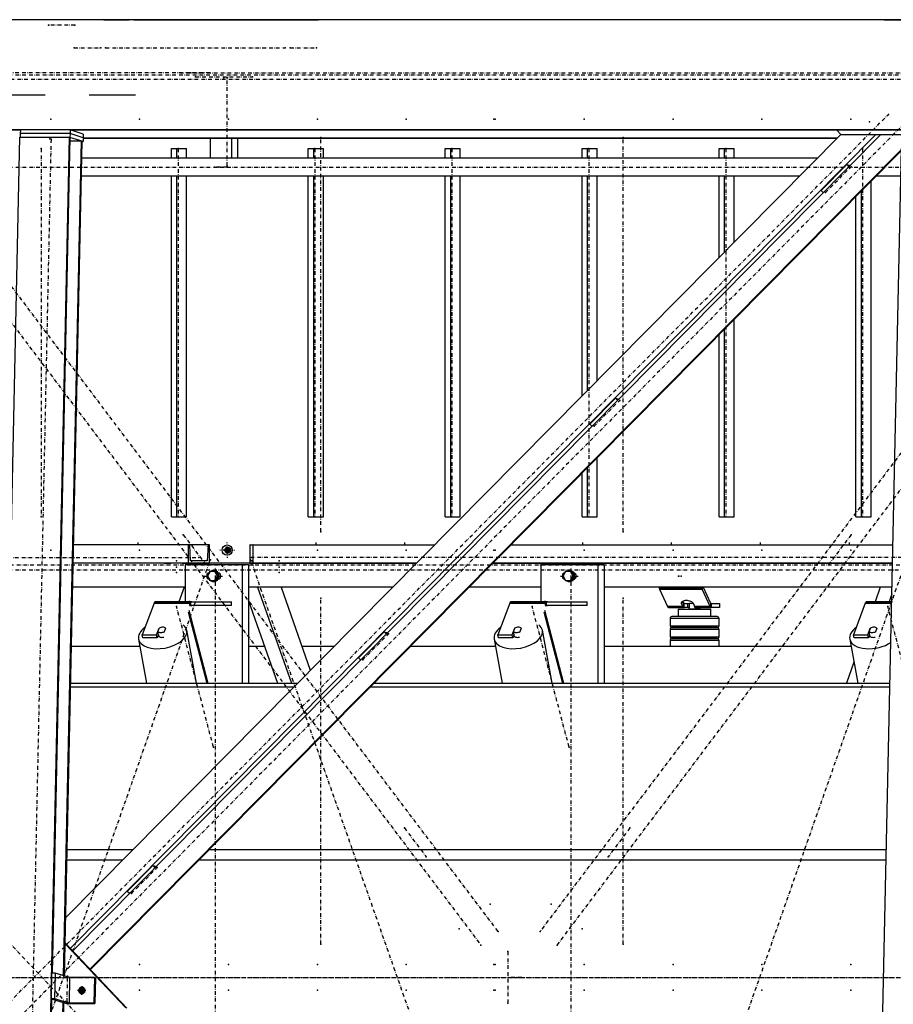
# Model space of a CAD drawing. Header units: millimetres. Extents: x 5305 to 84145, y 9066 to 76599.
# Tile 9 of 158: x 12489 to 14860, y 15630 to 18303. Entities that reach past the tile are written whole.
import ezdxf

# ---------------------------------------------------------------- set-up
doc = ezdxf.new("R2010")
doc.units = ezdxf.units.MM
doc.linetypes.add('DASHDOT', pattern=[8.5, 4, -2, 0.5, -2])
doc.linetypes.add('STRICHPUNKT2', pattern=[18.5, 10, -4, 0.5, -4])
for name, color, linetype in [('01', 1, 'Continuous'), ('Kante-Höft', 7, 'Continuous'), ('Mitte-Höft', 1, 'Continuous')]:
    doc.layers.add(name, color=color, linetype=linetype)

# ---------------------------------------------------------------- blocks, each defined once
blk = doc.blocks.new('Stahlbau DS')
at = {"layer": 'Kante-Höft'}
for p, q in [((12025.6, 2600.3), (1125.7, 2600.3)), ((3016.2, 2600.3), (2377.6, 2600.3)), ((3016.2, 2600.3), (2445.7, 2600.3)), ((3170.6, 2600.3), (3016.2, 2600.3)), ((3170.6, 2600.3), (3098.4, 2600.3)), ((3098.4, 2600.3), (3098.4, 2600.3)), ((3170.6, 2600.3), (3239.7, 2600.3)), ((3252.8, 2600.3), (3239.7, 2600.3)), ((3252.8, 2600.3), (3252.8, 2600.3)), ((3252.8, 2600.3), (3740.5, 2600.3)), ((3599.2, 2600.3), (3599.2, 2600.3)), ((3599.2, 2600.3), (3753.6, 2600.3)), ((3740.5, 2600.3), (3740.5, 2600.3)), ((5288.6, 2600.3), (3753.6, 2600.3)), ((3825.7, 2600.3), (3753.6, 2600.3)), ((3753.6, 2600.3), (3753.6, 2600.3)), ((5288.6, 2600.3), (3825.7, 2600.3)), ((3825.7, 2600.3), (3825.7, 2600.3)), ((5288.6, 2600.3), (5288.6, 2600.3)), ((5288.6, 2600.3), (5578.1, 2600.3)), ((3011.9, 2395.8), (2286.6, 2395.8)), ((3257, 2395.8), (3130.8, 2395.8)), ((12019.2, 2301.3), (1119.3, 2301.3)), ((2944.5, 2300.1), (1653.7, 2300.1)), ((2944.5, 2300.9), (2944.3, 2290.9)), ((3079.6, 2300.9), (2944.5, 2300.9)), ((3079.6, 2300.9), (3079.4, 2290.9)), ((3114.9, 2289.9), (3079.6, 2300.9)), ((5337.7, 2300.1), (3082, 2300.1)), ((3087.9, 2298.3), (3087.9, 2300.1)), ((5159.7, 2300.1), (5171, 2288.2)), ((2845.8, -2257.2), (2942.8, 2281.3)), ((2942.8, 2281.3), (3077.9, 2281.3)), ((2944.3, 2290.9), (2944.1, 2281.3)), ((3079.4, 2290.9), (2944.3, 2290.9)), ((3079.4, 2290.9), (2944.3, 2290.9)), ((2980.9, -2257.2), (3077.9, 2281.3)), ((3031.6, 12.1), (3080.1, 2280.6)), ((5170.7, 2288.5), (3067.6, 163.3)), ((3077.9, 2281.3), (3080.1, 2280.6)), ((3079.4, 2290.9), (3079.2, 2280.9)), ((3114.5, 2269.9), (3079.2, 2280.9)), ((3114.7, 2279.9), (3079.4, 2290.9)), ((3114.7, 2279.9), (3079.4, 2290.9)), ((5265.1, 2287.4), (3079.9, 79.2)), ((5278.7, 2287.4), (3086.6, 72.2)), ((3114.7, 2279.9), (3114.5, 2269.9)), ((5160, 2277.7), (3114.6, 2277.7)), ((3114.9, 2289.9), (3114.7, 2279.9)), ((5161.1, 2278.8), (3114.7, 2278.8)), ((3460, 2277.7), (3460, 2224.4)), ((3517.9, 2277.7), (3517.9, 2224.4)), ((3533.6, 2277.7), (3533.6, 2224.4)), ((5173.7, 2287.4), (5171, 2288.2)), ((5171, 2288.2), (5337.5, 2288.2)), ((5337.5, 2287.4), (5173.7, 2287.4)), ((3062, 4.9), (3110.4, 2271.2)), ((3064.2, 4.2), (3112.6, 2270.5)), ((3079.9, 2271.2), (3110.4, 2271.2)), ((3110.4, 2271.2), (3112.6, 2270.5)), ((3112.6, 2269.9), (3114.5, 2269.9)), ((5335.3, 2248), (3133.3, 22.8)), ((5335.3, 2245.5), (3134.4, 21.6)), ((3354.4, 2224.4), (3354.4, 2250.3)), ((3354.4, 2250.3), (3369.3, 2250.3)), ((3369.3, 2224.4), (3369.3, 2250.3)), ((3369.3, 2250.3), (3395.3, 2250.3)), ((3395.3, 2224.4), (3395.3, 2250.3)), ((3725.9, 2224.4), (3725.9, 2250.3)), ((3725.9, 2250.3), (3740.8, 2250.3)), ((3740.8, 2224.4), (3740.8, 2250.3)), ((3740.8, 2250.3), (3766.8, 2250.3)), ((3766.8, 2224.4), (3766.8, 2250.3)), ((4097.4, 2224.4), (4097.4, 2250.3)), ((4097.4, 2250.3), (4112.3, 2250.3)), ((4112.3, 2224.4), (4112.3, 2250.3)), ((4112.3, 2250.3), (4138.4, 2250.3)), ((4138.4, 2224.4), (4138.4, 2250.3)), ((4469, 2224.4), (4469, 2250.3)), ((4469, 2250.3), (4483.9, 2250.3)), ((4483.9, 2224.4), (4483.9, 2250.3)), ((4483.9, 2250.3), (4509.9, 2250.3)), ((4509.9, 2224.4), (4509.9, 2250.3)), ((4840.5, 2224.4), (4840.5, 2250.3)), ((4840.5, 2250.3), (4855.4, 2250.3)), ((4855.4, 2224.4), (4855.4, 2250.3)), ((4855.4, 2250.3), (4881.4, 2250.3)), ((4881.4, 2224.4), (4881.4, 2250.3)), ((5239.6, -2227.3), (5335.4, 2251.4)), ((5107.3, 2224.4), (3111.7, 2224.4)), ((5187.4, 2207.2), (5117.7, 2136.7)), ((5187.4, 2207.2), (5196.6, 2204.4)), ((5193.3, 2201), (5187.4, 2207.2)), ((3110.6, 2176.1), (5059.5, 2176.1)), ((3354.4, 1250.3), (3354.4, 2176.1)), ((3369.3, 1250.3), (3369.3, 2176.1)), ((3395.3, 1250.3), (3395.3, 2176.1)), ((3725.9, 1250.3), (3725.9, 2176.1)), ((3740.8, 1250.3), (3740.8, 2176.1)), ((3766.8, 1250.3), (3766.8, 2176.1)), ((4097.4, 1250.3), (4097.4, 2176.1)), ((4112.3, 1250.3), (4112.3, 2176.1)), ((4138.4, 1250.3), (4138.4, 2176.1)), ((4469, 1579.4), (4469, 2176.1)), ((4483.9, 1594.5), (4483.9, 2176.1)), ((4509.9, 1620.8), (4509.9, 2176.1)), ((4840.5, 1954.9), (4840.5, 2176.1)), ((4855.4, 1969.9), (4855.4, 2176.1)), ((4881.4, 1996.2), (4881.4, 2176.1)), ((5266.6, 2176.1), (5333.8, 2176.1)), ((5253, 1250.3), (5253, 2162.4)), ((5123.5, 2130.6), (5117.7, 2136.7)), ((5212, 1250.3), (5212, 2121)), ((5226.9, 1250.3), (5226.9, 2136.1)), ((4881.4, 1250.3), (4881.4, 1786.9)), ((4840.5, 1250.3), (4840.5, 1745.6)), ((4855.4, 1250.3), (4855.4, 1760.6)), ((4559.8, 1572.9), (4490, 1502.4)), ((4559.8, 1572.9), (4568.9, 1570.1)), ((4565.6, 1566.7), (4559.8, 1572.9)), ((4495.9, 1496.3), (4490, 1502.4)), ((4509.9, 1250.3), (4509.9, 1411.5)), ((4469, 1250.3), (4469, 1370.1)), ((4483.9, 1250.3), (4483.9, 1385.2)), ((3354.4, 1250.3), (3369.3, 1250.3)), ((3369.3, 1250.3), (3395.3, 1250.3)), ((3725.9, 1250.3), (3740.8, 1250.3)), ((3740.8, 1250.3), (3766.8, 1250.3)), ((4097.4, 1250.3), (4112.3, 1250.3)), ((4112.3, 1250.3), (4138.4, 1250.3)), ((4469, 1250.3), (4483.9, 1250.3)), ((4483.9, 1250.3), (4509.9, 1250.3)), ((4840.5, 1250.3), (4855.4, 1250.3)), ((4855.4, 1250.3), (4881.4, 1250.3)), ((5212, 1250.3), (5226.9, 1250.3)), ((5226.9, 1250.3), (5253, 1250.3)), ((3399.8, 1175), (3089.2, 1175)), ((3399.8, 1175), (3089.2, 1175)), ((3399.8, 1175), (3399.8, 1125)), ((3404.2, 1175), (3399.8, 1175)), ((3453.8, 1175), (3404.2, 1175)), ((3406.3, 1131), (3404.2, 1175)), ((3453.8, 1175), (3451.8, 1131)), ((3458.2, 1175), (3453.8, 1175)), ((3458.2, 1125), (3458.2, 1175)), ((3505.4, 1160.3), (3494.4, 1160.3)), ((3496.7, 1160.3), (3514.1, 1160.3)), ((3505.4, 1160.3), (3503, 1169.3)), ((3505.4, 1160.3), (3503, 1151.3)), ((3503.2, 1160.3), (3513.5, 1160.3)), ((3503.2, 1160.3), (3513.5, 1160.3)), ((3505.1, 1160.3), (3513.5, 1160.3)), ((3505.4, 1151.3), (3505.4, 1169.3)), ((3505.4, 1160.3), (3511.7, 1160.3)), ((3510.4, 1154.6), (3510.4, 1165.9)), ((3510.6, 1154.8), (3510.6, 1165.7)), ((3567.2, 1175), (3567.2, 1125)), ((3567.8, 1175), (3567.2, 1175)), ((3568.2, 1131), (3567.8, 1175)), ((3567.8, 1175), (3575.7, 1175)), ((3575.7, 1175), (3575.4, 1131)), ((3576.4, 1175), (3575.7, 1175)), ((3576.4, 1175), (4068.8, 1175)), ((3576.4, 1125), (3576.4, 1175)), ((3576.4, 1175), (4068.8, 1175)), ((4275.9, 1175), (5312.4, 1175)), ((4275.9, 1175), (5312.4, 1175)), ((4019.3, 1125), (3088.1, 1125)), ((3399.8, 1125), (3088.1, 1125)), ((3352.7, 1125), (3334.7, 1125)), ((3334.7, 1125), (3352.7, 1125)), ((3335.7, 1125), (3351.7, 1125)), ((3337, 1125), (3337, 1125)), ((3337, 1125), (3350.5, 1125)), ((3350.5, 1125), (3350.5, 1125)), ((3401.5, 1125), (3383.5, 1125)), ((3383.5, 1125), (3401.5, 1125)), ((3384.5, 1125), (3400.5, 1125)), ((3385.7, 1125), (3385.7, 1125)), ((3385.7, 1125), (3399.2, 1125)), ((3399.2, 1125), (3399.2, 1125)), ((3399.8, 1125), (3458.2, 1125)), ((3451.8, 1131), (3406.3, 1131)), ((3451.8, 1131), (3406.3, 1131)), ((3567.2, 1125), (3576.4, 1125)), ((3575.4, 1131), (3568.2, 1131)), ((3568.2, 1131), (3575.4, 1131)), ((3576.4, 1125), (4019.3, 1125)), ((3625.6, 1125), (3607.6, 1125)), ((3607.6, 1125), (3625.6, 1125)), ((3607.6, 1125), (3607.6, 1125)), ((3608.6, 1125), (3608.6, 1125)), ((3608.6, 1125), (3624.6, 1125)), ((3609.8, 1125), (3609.8, 1125)), ((3609.8, 1125), (3623.4, 1125)), ((3623.4, 1125), (3623.4, 1125)), ((3624.6, 1125), (3624.6, 1125)), ((3625.6, 1125), (3625.6, 1125)), ((3685.3, 1125), (3667.3, 1125)), ((3667.3, 1125), (3685.3, 1125)), ((3667.3, 1125), (3667.3, 1125)), ((3668.3, 1125), (3668.3, 1125)), ((3668.3, 1125), (3684.3, 1125)), ((3669.6, 1125), (3669.6, 1125)), ((3669.6, 1125), (3683.1, 1125)), ((3683.1, 1125), (3683.1, 1125)), ((3684.3, 1125), (3684.3, 1125)), ((3685.3, 1125), (3685.3, 1125)), ((5311.3, 1125), (4226.4, 1125)), ((4226.4, 1125), (5311.3, 1125)), ((3546.5, 1120), (3392.1, 1120)), ((3392.1, 1120), (3392.1, 1020)), ((3418, 1120), (3407.3, 1120)), ((3459.2, 1102), (3452.5, 1090)), ((3472.5, 1102), (3459.2, 1102)), ((3469.3, 1105), (3468.5, 1105)), ((3475.2, 1102), (3472.5, 1102)), ((3479.2, 1090), (3472.5, 1102)), ((3481.8, 1090), (3475.2, 1102)), ((3483.9, 1098), (3481.5, 1098)), ((3546.5, 1120), (3546.5, 798.7)), ((3563.5, 1120), (3546.5, 1120)), ((3563.5, 1120), (3563.5, 798.7)), ((4511.5, 1120), (4357.1, 1120)), ((4357.1, 1120), (4357.1, 1020)), ((4383, 1120), (4372.4, 1120)), ((4424.2, 1102), (4417.5, 1090)), ((4437.6, 1102), (4424.2, 1102)), ((4434.3, 1105), (4433.5, 1105)), ((4440.2, 1102), (4437.6, 1102)), ((4444.2, 1090), (4437.6, 1102)), ((4446.9, 1090), (4440.2, 1102)), ((4448.9, 1098), (4446.5, 1098)), ((4511.5, 1120), (4511.5, 798.7)), ((4528.5, 1120), (4511.5, 1120)), ((4528.5, 1120), (4528.5, 798.7)), ((3452.5, 1090), (3459.2, 1078)), ((3459.2, 1078), (3472.5, 1078)), ((3468.5, 1075), (3469.3, 1075)), ((3472.5, 1078), (3479.2, 1090)), ((3475.2, 1078), (3472.5, 1078)), ((3475.2, 1078), (3481.8, 1090)), ((3481.8, 1090), (3479.2, 1090)), ((3481.5, 1082), (3483.9, 1082)), ((4417.5, 1090), (4424.2, 1078)), ((4424.2, 1078), (4437.6, 1078)), ((4433.5, 1075), (4434.3, 1075)), ((4437.6, 1078), (4444.2, 1090)), ((4440.2, 1078), (4437.6, 1078)), ((4440.2, 1078), (4446.9, 1090)), ((4446.9, 1090), (4444.2, 1090)), ((4446.5, 1082), (4448.9, 1082)), ((3392.1, 1060), (3086.8, 1060)), ((3388.9, 1060), (3086.8, 1060)), ((3388.9, 1060), (3374.8, 1020)), ((3954.9, 1060), (3563.5, 1060)), ((3588.1, 1060), (3679.9, 798.7)), ((3651.9, 1060), (3731.3, 834)), ((3954.9, 1060), (3651.9, 1060)), ((4357.1, 1060), (4162.1, 1060)), ((4357.1, 1060), (4162.1, 1060)), ((5309.9, 1060), (4528.5, 1060)), ((5278.1, 1060), (4528.5, 1060)), ((4794, 1057.4), (4678.2, 1057.4)), ((4679.2, 1054.2), (4795, 1054.2)), ((4679.2, 1054.2), (4700.4, 1007.7)), ((4679.2, 1054.2), (4795, 1054.2)), ((4795, 1054.2), (4795.9, 1060)), ((4795.9, 1060), (4795, 1054.2)), ((4816.2, 1007.7), (4795, 1054.2)), ((4797.7, 1060), (4817.5, 1016.3)), ((5278.1, 1060), (5264, 1020)), ((3307.4, 1016.4), (3275.1, 930.3)), ((3307.4, 1016.4), (3403.9, 1016.4)), ((3307.4, 1016.4), (3403.9, 1016.4)), ((3308, 1017.9), (3404.5, 1017.9)), ((3308.8, 1019.1), (3405.3, 1019.1)), ((3309.6, 1019.8), (3406.1, 1019.8)), ((3406.9, 1020), (3310.4, 1020)), ((3406.9, 1020), (3310.4, 1020)), ((3409.7, 1020), (3397.7, 1020)), ((3405.4, 1008.2), (3403.9, 1016.4)), ((3406.9, 1010), (3406.9, 1020)), ((3406.9, 1010), (3406.9, 1020)), ((3406.9, 1020), (3517.5, 1020)), ((3517.5, 1010), (3517.5, 1020)), ((3563.5, 1022.3), (3642, 798.7)), ((4272.4, 1016.4), (4240.1, 930.3)), ((4272.4, 1016.4), (4368.9, 1016.4)), ((4272.4, 1016.4), (4368.9, 1016.4)), ((4273.1, 1017.9), (4369.6, 1017.9)), ((4273.8, 1019.1), (4370.3, 1019.1)), ((4274.6, 1019.8), (4371.1, 1019.8)), ((4371.9, 1020), (4275.4, 1020)), ((4371.9, 1020), (4275.4, 1020)), ((4374.7, 1020), (4362.7, 1020)), ((4370.4, 1008.2), (4368.9, 1016.4)), ((4371.9, 1010), (4371.9, 1020)), ((4371.9, 1010), (4371.9, 1020)), ((4371.9, 1020), (4482.5, 1020)), ((4482.5, 1010), (4482.5, 1020)), ((4740.2, 1020.6), (4739.1, 1013.2)), ((4741, 1021.1), (4744.6, 1016.3)), ((4744.6, 1016.3), (4743.3, 1007.7)), ((4744.6, 1016.3), (4743.3, 1007.7)), ((4744.6, 1016.3), (4744.1, 1006.5)), ((4745.1, 1015.8), (4744.1, 1006.5)), ((4745, 1005.7), (4745.1, 1015.8)), ((4760.6, 1004), (4760.6, 1016)), ((4760.6, 1016), (4771.2, 1016)), ((4817.5, 1016.3), (4816.2, 1007.7)), ((4817.5, 1016.3), (4816.2, 1007.7)), ((5237.4, 1016.4), (5205.2, 930.3)), ((5237.4, 1016.4), (5309, 1016.4)), ((5237.4, 1016.4), (5309, 1016.4)), ((5238.1, 1017.9), (5309, 1017.9)), ((5238.8, 1019.1), (5309, 1019.1)), ((5239.6, 1019.8), (5309.1, 1019.8)), ((5309.1, 1020), (5240.4, 1020)), ((5309.1, 1020), (5240.4, 1020)), ((5309.5, 1041.8), (5301.9, 1020)), ((3399.6, 992.9), (3450.5, 798.7)), ((3401.4, 997.5), (3453.5, 798.7)), ((3405.4, 1008.2), (3405.4, 1008.2)), ((3517.5, 1010), (3406.9, 1010)), ((3406.9, 1010), (3406.9, 1010)), ((3406.9, 1010), (3409.7, 1010)), ((4364.6, 992.9), (4415.5, 798.7)), ((4366.4, 997.5), (4418.5, 798.7)), ((4370.4, 1008.2), (4370.4, 1008.2)), ((4482.5, 1010), (4371.9, 1010)), ((4371.9, 1010), (4374.7, 1010)), ((4743.3, 1007.7), (4700.4, 1007.7)), ((4743.3, 1007.7), (4700.4, 1007.7)), ((4744.1, 1006.5), (4701, 1006.5)), ((4745, 1005.7), (4701.7, 1005.7)), ((4745.5, 1005.2), (4702.3, 1005.2)), ((4703, 1005), (4746.4, 1005)), ((4703, 1005), (4745.5, 1005)), ((4703, 1005), (4703, 1005)), ((4729.4, 1000), (4818.4, 1000)), ((4729.4, 1000), (4729.4, 980)), ((4743.3, 1007.7), (4739.1, 1013.2)), ((4745, 1005.7), (4745.5, 1012.3)), ((4745.5, 1015), (4754.9, 1015)), ((4745.5, 1005), (4745.5, 1015)), ((4754.9, 1005), (4745.5, 1005)), ((4745.7, 1015), (4745.7, 1015.3)), ((4754.9, 1015), (4760.6, 1015)), ((4754.9, 1015), (4754.9, 1005)), ((4760.6, 1005), (4754.9, 1005)), ((4758.9, 1004), (4760.6, 1004)), ((4758.9, 1004), (4758.9, 1000)), ((4788.9, 1000), (4758.9, 1000)), ((4772.4, 1013.2), (4773.3, 1007.7)), ((4816.2, 1007.7), (4773.3, 1007.7)), ((4816.2, 1007.7), (4773.3, 1007.7)), ((4816.8, 1006.5), (4773.7, 1006.5)), ((4817.5, 1005.7), (4774.1, 1005.7)), ((4774.5, 1005.3), (4774.5, 1005)), ((4774.5, 1005), (4775.4, 1005)), ((4818.1, 1005.2), (4774.7, 1005.2)), ((4775.4, 1005), (4818.8, 1005)), ((4775.4, 1005), (4818.8, 1005)), ((4781.8, 1005), (4781.8, 1004)), ((4781.8, 1004), (4788.9, 1004)), ((4781.8, 1004), (4787.1, 1004)), ((4787.1, 1004), (4787.1, 1005)), ((4788.9, 1000), (4788.9, 1004)), ((4818.4, 980), (4818.4, 1000)), ((4818.8, 1015), (4818.8, 1005)), ((4818.8, 1015), (4818.8, 1015)), ((4818.8, 1015), (4842, 1015)), ((4818.8, 1005), (4818.8, 1015)), ((4842, 1005), (4818.8, 1005)), ((4842, 1015), (4842, 1005)), ((4756.5, 975), (4707.4, 975)), ((4707.4, 975), (4707.4, 955)), ((4757.8, 980), (4712.4, 980)), ((4838, 975), (4756.5, 975)), ((4833.2, 980), (4757.8, 980)), ((4835.4, 980), (4833.2, 980)), ((4840.4, 975), (4838, 975)), ((4840.4, 955), (4840.4, 975)), ((3314.2, 930.3), (3320.8, 948)), ((3317.6, 938.8), (3321.4, 948.7)), ((3319.4, 929), (3317.6, 938.8)), ((3320.9, 947.6), (3320.8, 948)), ((3338.7, 948.7), (3335, 938.8)), ((3335, 938.8), (3335.2, 937.5)), ((3422.4, 798.7), (3396, 942.7)), ((3932.1, 938.6), (3862.3, 868.1)), ((3932.1, 938.6), (3941.2, 935.8)), ((3937.9, 932.4), (3932.1, 938.6)), ((4279.2, 930.3), (4285.9, 948)), ((4282.7, 938.8), (4286.4, 948.7)), ((4284.5, 929), (4282.7, 938.8)), ((4285.9, 947.6), (4285.9, 948)), ((4303.7, 948.7), (4300, 938.8)), ((4300, 938.8), (4300.3, 937.5)), ((4387.4, 798.7), (4361, 942.7)), ((4707.4, 955), (4756.3, 955)), ((4756.5, 945), (4707.4, 945)), ((4707.4, 945), (4707.4, 925)), ((4712.4, 950), (4757.7, 950)), ((4757.8, 950), (4712.4, 950)), ((4729.4, 950), (4729.4, 950)), ((4756.3, 955), (4838, 955)), ((4838, 945), (4756.5, 945)), ((4757.7, 950), (4833.2, 950)), ((4833.2, 950), (4757.8, 950)), ((4818.4, 950), (4818.4, 950)), ((4833.2, 950), (4835.4, 950)), ((4835.4, 950), (4833.2, 950)), ((4838, 955), (4840.4, 955)), ((4840.4, 945), (4838, 945)), ((4840.4, 925), (4840.4, 945)), ((5244.2, 930.3), (5250.9, 948)), ((5247.7, 938.8), (5251.4, 948.7)), ((5249.5, 929), (5247.7, 938.8)), ((5251, 947.6), (5250.9, 948)), ((5268.8, 948.7), (5265, 938.8)), ((5265, 938.8), (5265.3, 937.5)), ((3265.2, 918.7), (3287.2, 798.7)), ((3276.6, 922.1), (3275.1, 930.3)), ((3275.1, 930.3), (3314.2, 930.3)), ((3315.7, 922.1), (3276.6, 922.1)), ((3315.7, 922.1), (3314.2, 930.3)), ((3319.1, 931.1), (3315.7, 922.1)), ((3318.2, 928.8), (3318.3, 928.4)), ((4230.2, 918.7), (4252.2, 798.7)), ((4241.7, 922.1), (4240.1, 930.3)), ((4240.1, 930.3), (4279.2, 930.3)), ((4280.7, 922.1), (4241.7, 922.1)), ((4280.7, 922.1), (4279.2, 930.3)), ((4284.1, 931.1), (4280.7, 922.1)), ((4283.2, 928.8), (4283.3, 928.4)), ((4707.4, 925), (4756.3, 925)), ((4756.5, 915), (4707.4, 915)), ((4707.4, 915), (4707.4, 900)), ((4712.4, 920), (4757.7, 920)), ((4757.8, 920), (4712.4, 920)), ((4729.4, 920), (4729.4, 920)), ((4756.3, 925), (4838, 925)), ((4838, 915), (4756.5, 915)), ((4757.7, 920), (4833.2, 920)), ((4833.2, 920), (4757.8, 920)), ((4818.4, 920), (4818.4, 920)), ((4833.2, 920), (4835.4, 920)), ((4835.4, 920), (4833.2, 920)), ((4838, 925), (4840.4, 925)), ((4840.4, 915), (4838, 915)), ((4840.4, 900), (4840.4, 915)), ((5195.2, 918.7), (5217.2, 798.7)), ((5206.7, 922.1), (5205.2, 930.3)), ((5205.2, 930.3), (5244.2, 930.3)), ((5245.8, 922.1), (5206.7, 922.1)), ((5245.8, 922.1), (5244.2, 930.3)), ((5249.1, 931.1), (5245.8, 922.1)), ((5248.3, 928.8), (5248.3, 928.4)), ((3083.3, 900), (3268.6, 900)), ((3563.5, 900), (3606.4, 900)), ((3708.1, 900), (3796.6, 900)), ((4003.7, 900), (4233.6, 900)), ((4528.5, 900), (5198.6, 900)), ((3868.2, 862), (3862.3, 868.1)), ((5206.6, 856.6), (5186.3, 798.7)), ((3081, 789.5), (3687.3, 789.5)), ((3081.2, 798.7), (3696.4, 798.7)), ((3894.4, 789.5), (5304.1, 789.5)), ((3903.5, 798.7), (5304.3, 798.7)), ((3071.5, 347.9), (3250.2, 347.9)), ((3457.3, 347.9), (5294.7, 347.9)), ((3070.9, 319.2), (3221.8, 319.2)), ((3304.4, 304.3), (3234.6, 233.8)), ((3304.4, 304.3), (3313.5, 301.5)), ((3310.2, 298.2), (3304.4, 304.3)), ((3428.9, 319.2), (5294.1, 319.2)), ((3240.5, 227.7), (3234.6, 233.8)), ((3233.4, -82.9), (3066.1, 93.8)), ((3230.8, -82.1), (3066.1, 91.9)), ((3029.4, 12.1), (3027.9, -57.7)), ((3039, 12.1), (3029.4, 12.1)), ((3039, 12.1), (3037.5, -57.7)), ((3078.2, -0.1), (3039, 12.1)), ((3078.2, -0.1), (3076.7, -69.9)), ((3145.8, -0.1), (3078.2, -0.1)), ((3111.2, -23), (3110.7, -46.9)), ((3145.8, -0.1), (3144.3, -69.9)), ((3148.4, -1), (3145.8, -0.1)), ((3148.4, -1), (3146.9, -70.7)), ((3122.6, -34.9), (3099.4, -34.9)), ((3119.6, -37.1), (3108.1, -37.1)), ((3119.6, -37.2), (3108.1, -37.2)), ((3110.7, -34.9), (3119.5, -37.6)), ((3118.2, -29.5), (3118, -40.6)), ((3118.5, -29.9), (3118.2, -40.2)), ((2983.1, -2257.9), (3030.1, -58.4)), ((3013.4, -2267.3), (3060.4, -67.8)), ((3015.6, -2268), (3062.6, -68.5)), ((3037.5, -57.7), (3027.9, -57.7)), ((3027.9, -57.7), (3069.7, -70.7)), ((3076.7, -69.9), (3037.5, -57.7)), ((3069.7, -70.7), (3146.9, -70.7)), ((3144.3, -69.9), (3076.7, -69.9)), ((3146.9, -70.7), (3144.3, -69.9))]:
    blk.add_line(p, q, dxfattribs=at)
for centre, start, end in [((4712.4, 975), 89.9999, 180), ((4835.4, 975), 360, 90), ((4712.4, 955), 180, 269.9999), ((4712.4, 945), 89.9999, 180), ((4835.4, 955), 270, 0), ((4835.4, 945), 360, 90), ((4712.4, 925), 180, 269.9999), ((4712.4, 915), 89.9999, 180), ((4835.4, 925), 270, 0), ((4835.4, 915), 360, 90)]:
    blk.add_arc(centre, 5, start, end, dxfattribs=at)
for centre, major_axis in [((3505.7, 1160.3), (0, -14)), ((3507.2, 1160.3), (0, -8))]:
    blk.add_ellipse(centre, major_axis=major_axis, ratio=0.965016, dxfattribs=at)
for centre, major_axis, ratio, start_param, end_param in [((3507.2, 1160.3), (0, -6.5), 0.965016, 3.141593, 6.283185), ((3509.5, 1160.3), (0, -6.5), 0.965016, 3.320187, 6.104591), ((3507.2, 1160.3), (0, -6.5), 0.965016, 0, 3.141593), ((3458.6, 1090), (0, -9), 0.965016, 3.363045, 6.061733), ((3460.6, 1090), (0, -9), 0.965016, 3.699377, 5.725401), ((3468.5, 1090), (0, -15), 0.965016, 3.893998, 4.483582), ((3468.5, 1090), (0, -15), 0.965016, 3.141593, 3.785094), ((3468.5, 1090), (0, -15), 0.965016, 0, 3.141593), ((3469.3, 1090), (0, -15), 0.965016, 0, 3.141593), ((3479.9, 1090), (0, -9), 0.965016, 0.116424, 3.025168), ((3486.3, 1090), (0, -9), 0.965016, 3.520608, 3.617475), ((4423.7, 1090), (0, -9), 0.965016, 3.363045, 6.061733), ((4425.6, 1090), (0, -9), 0.965016, 3.699377, 5.725401), ((4433.5, 1090), (0, -15), 0.965016, 3.893998, 4.483582), ((4433.5, 1090), (0, -15), 0.965016, 3.141593, 3.785094), ((4433.5, 1090), (0, -15), 0.965016, 0, 3.141593), ((4434.3, 1090), (0, -15), 0.965016, 0, 3.141593), ((4444.9, 1090), (0, -9), 0.965016, 0.116424, 3.025168), ((4451.3, 1090), (0, -9), 0.965016, 3.520608, 3.617475), ((3468.5, 1090), (0, -15), 0.965016, 4.941196, 5.53078), ((3468.5, 1090), (0, -15), 0.965016, 5.639684, 6.283185), ((3486.3, 1090), (0, -9), 0.965016, 5.807303, 5.90417), ((4433.5, 1090), (0, -15), 0.965016, 4.941196, 5.53078), ((4433.5, 1090), (0, -15), 0.965016, 5.639684, 6.283185), ((4451.3, 1090), (0, -9), 0.965016, 5.807303, 5.90417), ((4681.9, 1071.5), (0, -20), 0.262189, 5.327869, 5.497787), ((4681.9, 1071.5), (0, -20), 0.262189, 5.497787, 5.759587), ((4797.7, 1071.5), (0, -20), 0.262189, 5.327869, 5.497787), ((4797.7, 1071.5), (0, -20), 0.262189, 5.497787, 5.759587), ((3310.4, 1000), (0, -20), 0.262189, 3.599742, 3.752458), ((3310.4, 1000), (0, -20), 0.262189, 3.447025, 3.599742), ((3310.4, 1000), (0, -20), 0.262189, 3.294309, 3.447025), ((3310.4, 1000), (0, -20), 0.262189, 3.141593, 3.294309), ((3406.9, 1000), (0, -20), 0.262189, 3.599742, 3.752458), ((3406.9, 1000), (0, -20), 0.262189, 3.447025, 3.599742), ((3406.9, 1000), (0, -20), 0.262189, 3.294309, 3.447025), ((3406.9, 1000), (0, -20), 0.262189, 3.141593, 3.294309), ((4275.4, 1000), (0, -20), 0.262189, 3.599742, 3.752458), ((4275.4, 1000), (0, -20), 0.262189, 3.447025, 3.599742), ((4275.4, 1000), (0, -20), 0.262189, 3.294309, 3.447025), ((4275.4, 1000), (0, -20), 0.262189, 3.141593, 3.294309), ((4371.9, 1000), (0, -20), 0.262189, 3.599742, 3.752458), ((4371.9, 1000), (0, -20), 0.262189, 3.447025, 3.599742), ((4371.9, 1000), (0, -20), 0.262189, 3.294309, 3.447025), ((4371.9, 1000), (0, -20), 0.262189, 3.141593, 3.294309), ((4755.1, 1014.6), (17.3, -2.6), 0.482508, 3.141593, 3.599604), ((4755.1, 1014.6), (17.3, -2.6), 0.482508, 0.14999, 3.141593), ((4746.1, 1025), (0.93, -9.99), 0.439583, 5.718817, 5.849717), ((4746.4, 1025), (0.63, -10), 0.449404, 5.862004, 5.992904), ((4818.8, 1025), (0, -10), 0.262189, 5.759587, 5.890486), ((4818.8, 1025), (0, -10), 0.262189, 5.890486, 6.021386), ((5240.4, 1000), (0, -20), 0.262189, 3.599742, 3.752458), ((5240.4, 1000), (0, -20), 0.262189, 3.447025, 3.599742), ((5240.4, 1000), (0, -20), 0.262189, 3.294309, 3.447025), ((5240.4, 1000), (0, -20), 0.262189, 3.141593, 3.294309), ((3406.9, 1000), (0, -10), 0.262189, 3.599742, 3.752458), ((3406.9, 1000), (0, -10), 0.262189, 3.447025, 3.599742), ((3406.9, 1000), (0, -10), 0.262189, 3.294309, 3.447025), ((3406.9, 1000), (0, -10), 0.262189, 3.141593, 3.294309), ((4371.9, 1000), (0, -10), 0.262189, 3.599742, 3.752458), ((4371.9, 1000), (0, -10), 0.262189, 3.447025, 3.599742), ((4371.9, 1000), (0, -10), 0.262189, 3.294309, 3.447025), ((4371.9, 1000), (0, -10), 0.262189, 3.141593, 3.294309), ((4703, 1025), (0, -20), 0.262189, 5.759587, 5.890486), ((4703, 1025), (0, -20), 0.262189, 5.890486, 6.021386), ((4703, 1025), (0, -20), 0.262189, 6.021386, 6.152286), ((4703, 1025), (0, -20), 0.262189, 6.152286, 6.283185), ((4745.9, 1025), (1.1, -20), 0.345824, 5.740402, 5.871302), ((4746.1, 1025), (0.9, -20), 0.35185, 5.875477, 6.006377), ((4746.4, 1025), (0, -20), 0.262189, 6.021386, 6.112184), ((4746.4, 1025), (0, -10), 0.262189, 6.021386, 6.152286), ((4746.4, 1025), (0, -10), 0.262189, 6.152286, 6.282813), ((4746.4, 1025), (0, -20), 0.262189, 6.282813, 6.283185), ((4775.9, 1025), (-1, -20), 0.177181, 5.768519, 5.899418), ((4775.4, 1025), (-0.5, -20), 0.167752, 5.894849, 6.025749), ((4775.4, 1025), (0, -20), 0.262189, 6.021386, 6.152286), ((4775.4, 1025), (0, -20), 0.262189, 6.152286, 6.283185), ((4818.8, 1025), (0, -20), 0.262189, 5.759587, 5.890486), ((4818.8, 1025), (0, -20), 0.262189, 5.890486, 6.021386), ((4818.8, 1025), (0, -20), 0.262189, 6.021386, 6.152286), ((4818.8, 1025), (0, -10), 0.262189, 6.021386, 6.152286), ((4818.8, 1025), (0, -20), 0.262189, 6.152286, 6.283185), ((4818.8, 1025), (0, -10), 0.262189, 6.152286, 6.283185), ((3330.6, 930.7), (65.4, 12), 0.553511, 2.290239, 3.141593), ((3330.6, 930.7), (65.4, 12), 0.553511, 3.141593, 6.283185), ((3328.2, 943.8), (12.3, 2.3), 0.553511, 3.588327, 5.195932), ((3328.1, 942.9), (12.8, 2.3), 0.553511, 2.041029, 2.069985), ((3328.2, 943.8), (12.3, 2.3), 0.553511, 0.446735, 2.054339), ((3330.6, 930.7), (65.4, 12), 0.553511, 0, 0.457145), ((4295.6, 930.7), (65.4, 12), 0.553511, 2.290239, 3.141593), ((4295.6, 930.7), (65.4, 12), 0.553511, 3.141593, 6.283185), ((4293.2, 943.8), (12.3, 2.3), 0.553511, 3.588327, 5.195932), ((4293.1, 942.9), (12.8, 2.3), 0.553511, 2.041029, 2.069985), ((4293.2, 943.8), (12.3, 2.3), 0.553511, 0.446735, 2.054339), ((4295.6, 930.7), (65.4, 12), 0.553511, 0, 0.457145), ((5260.6, 930.7), (65.4, 12), 0.553511, 2.290239, 3.141593), ((5258.2, 943.8), (12.3, 2.3), 0.553511, 3.588327, 5.195932), ((5258.1, 942.9), (12.8, 2.3), 0.553511, 2.041029, 2.069985), ((5258.2, 943.8), (12.3, 2.3), 0.553511, 0.446735, 2.054339), ((3330.6, 930.7), (12.3, 2.3), 0.553511, 3.141593, 4.862304), ((3330, 933.9), (12.3, 2.3), 0.553511, 3.436527, 3.588327), ((4295.6, 930.7), (12.3, 2.3), 0.553511, 3.141593, 4.862304), ((4295, 933.9), (12.3, 2.3), 0.553511, 3.436527, 3.588327), ((5260.6, 930.7), (65.4, 12), 0.553511, 3.141593, 5.38779), ((5260.6, 930.7), (12.3, 2.3), 0.553511, 3.141593, 4.862304), ((5260, 933.9), (12.3, 2.3), 0.553511, 3.436527, 3.588327), ((3111.2, -35), (-2.67, -8.59), 0.961825, 3.141593, 6.283185), ((3113.9, -35.8), (-2.67, -8.59), 0.961825, 3.300329, 6.124449), ((3114.1, -35.9), (-2.67, -8.59), 0.961825, 3.316359, 6.108419), ((3111.2, -35), (-2.67, -8.59), 0.961825, 0, 3.141593), ((3116.7, -36.7), (-2.67, -8.59), 0.961825, 3.479961, 5.944817)]:
    blk.add_ellipse(centre, major_axis=major_axis, ratio=ratio, start_param=start_param, end_param=end_param, dxfattribs=at)
for p in [(3020.6, 2585.3), (3092.7, 2585.3), (3090.2, 2524.3), (3162.5, 2524.3), (3175.6, 2524.3), (3175.6, 2524.3), (3663.3, 2524.3), (3663.3, 2524.3), (3676.4, 2524.3), (3748.5, 2524.3), (3377.3, 2455.8), (3377.5, 2455.8), (3405.1, 2455.8), (3419.6, 2445.3), (3430.9, 2455.8), (3458.5, 2455.8), (3458.7, 2455.8), (3496.8, 2442.3), (3506, 2442.3), (3574, 2445.3), (3026.8, 2330.3), (3268.1, 2330.3), (3509.3, 2330.3), (3750.6, 2330.3), (3991.8, 2330.3), (4229.4, 2330.3), (4233.1, 2330.3), (4474.4, 2330.3), (4715.6, 2330.3), (4956.9, 2330.3), (5198.1, 2330.3), (5300, 2343), (5248.5, 2323.3), (3024.7, 2276.9), (3027.7, 2275.9), (3760.3, 2280.3), (4580.6, 2280.3), (3000.9, 2250.3), (3372.4, 2250.3), (3743.9, 2250.3), (4115.4, 2250.3), (4487, 2250.3), (4858.5, 2250.3), (5230, 2250.3), (3471.1, 2200.3), (3505.7, 2200.3), (3506, 2203.3), (5198.6, 2201.2), (5128.9, 2130.8), (4570.9, 1566.9), (4501.2, 1496.5), (3000.9, 1250.3), (3372.4, 1250.3), (3743.9, 1250.3), (4115.4, 1250.3), (4487, 1250.3), (4858.5, 1250.3), (5230, 1250.3), (3760.3, 1210.3), (4580.6, 1210.3), (3386.6, 1202), (5198.7, 1202), (3026.8, 1160.3), (3268.1, 1160.3), (3509.3, 1160.3), (3750.6, 1160.3), (3991.8, 1160.3), (4229.4, 1160.3), (4233.1, 1160.3), (4474.4, 1160.3), (4715.6, 1160.3), (4956.9, 1160.3), (5198.1, 1160.3), (3368.1, 1131), (3429, 1140.5), (3446, 1123.2), (3460.2, 1134.4), (3569.3, 1134.4), (3571.8, 1140.5), (3646.5, 1131), (5139.2, 1123.2), (3368.1, 1114.5), (3368.1, 1099.7), (3474.1, 1120), (3646.5, 1114.5), (3646.5, 1099.7), (4439.1, 1120), (4730.3, 1090), (4731.5, 1090), (4737.9, 1090), (4737.9, 1090), (3760.3, 1030.3), (4580.6, 1030.3), (3368.4, 1007.2), (4333.4, 1007.2), (5298.4, 1007.2), (3943.2, 932.7), (3873.5, 862.2), (3468.5, 625.3), (4433.5, 625.3), (3986.6, 406.1), (4598.6, 406.1), (4046.1, 327.3), (4539.2, 327.3), (3315.5, 298.4), (3245.8, 227.9), (4219.1, 199.6), (4385, 199.6), (4135.5, 131.9), (4240.7, 125.4), (4354.8, 125.4), (4468.6, 131.9), (3760.3, 90.3), (4194.4, 87.9), (4401.1, 87.9), (4580.6, 90.3), (4267.2, 70.3), (3026.8, 35.3), (3268.1, 35.3), (3509.3, 35.3), (3750.6, 35.3), (3991.8, 35.3), (4229.4, 35.3), (4233.1, 35.3), (4474.4, 35.3), (4715.6, 35.3), (4956.9, 35.3), (5198.1, 35.3), (3072.8, 3.6), (4268.5, 0.3), (4268.5, 0.3), (4304.4, 0.3), (3026.8, -34.7), (3111.2, -35), (3268.1, -34.7), (3509.3, -34.7), (3750.6, -34.7), (3991.8, -34.7), (4229.4, -34.7), (4233.1, -34.7), (4474.4, -34.7), (4715.6, -34.7), (4956.9, -34.7), (5198.1, -34.7), (3071.3, -66.1), (4267.2, -69.7)]:
    blk.add_point(p, dxfattribs=at)
at = {"layer": 'Mitte-Höft', "linetype": 'STRICHPUNKT2'}
for p, q in [((3092.7, 2585.3), (3020.6, 2585.3)), ((3090.2, 2524.3), (3162.5, 2524.3)), ((3175.6, 2524.3), (3663.3, 2524.3)), ((3676.4, 2524.3), (3748.5, 2524.3)), ((1160.4, 2439), (12060.3, 2439)), ((1895.1, 2450.3), (12794.9, 2450.3)), ((3458.7, 2455.8), (2138.4, 2455.8)), ((3377.3, 2455.8), (5871.3, 2455.8)), ((3419.6, 2445.3), (3574, 2445.3)), ((3506, 2203.3), (3506, 2442.3)), ((5395.7, 2371.6), (1531.7, -1533)), ((1561.5, -1434.8), (5300, 2343)), ((3027.7, 2275.9), (2930.7, -2262.6)), ((3760.3, 1210.3), (3760.3, 2280.3)), ((4580.6, 1210.3), (4580.6, 2280.3)), ((3000.9, 2250.3), (3000.9, 1250.3)), ((3372.4, 2250.3), (3372.4, 1250.3)), ((3743.9, 2250.3), (3743.9, 1250.3)), ((4115.4, 2250.3), (4115.4, 1250.3)), ((4487, 2250.3), (4487, 1250.3)), ((4858.5, 2250.3), (4858.5, 1250.3)), ((5230, 2250.3), (5230, 1250.3)), ((4240.7, 125.4), (2648.4, 2237.2)), ((5947.1, 2237.2), (4354.8, 125.4)), ((1544.4, 2200.3), (6350.2, 2200.3)), ((2602.2, 2199.8), (4194.4, 87.9)), ((3505.7, 2200.3), (3471.1, 2200.3)), ((4401.1, 87.9), (5993.3, 2199.8)), ((5128.9, 2130.8), (5198.6, 2201.2)), ((4501.2, 1496.5), (4570.9, 1566.9)), ((3264.4, 1175), (3264.4, 1181.3)), ((3386.6, 1202), (3446, 1123.2)), ((3505.7, 1160.3), (3505.7, 1181.3)), ((3746.9, 1175), (3746.9, 1181.3)), ((3988.2, 1175), (3988.2, 1181.3)), ((4470.7, 1175), (4470.7, 1181.3)), ((4711.9, 1175), (4711.9, 1181.3)), ((4953.2, 1175), (4953.2, 1181.3)), ((5198.7, 1202), (5139.2, 1123.2)), ((5194.4, 1175), (5194.4, 1181.3)), ((3505.7, 1160.3), (3485.4, 1160.3)), ((3507.2, 1160.3), (3499.5, 1160.3)), ((3507.2, 1160.3), (3499.5, 1160.3)), ((3509.5, 1160.3), (3503.2, 1160.3)), ((3503.8, 1160.3), (3509.1, 1160.3)), ((3505.7, 1160.3), (3525.9, 1160.3)), ((3505.7, 1160.3), (3505.7, 1139.3)), ((3506.4, 1160.3), (3510.3, 1160.3)), ((3507.2, 1160.3), (3507.2, 1168.3)), ((3507.2, 1160.3), (3507.2, 1168.3)), ((3507.2, 1160.3), (3515, 1160.3)), ((3507.2, 1160.3), (3507.2, 1152.3)), ((3507.2, 1160.3), (3515, 1160.3)), ((3507.2, 1160.3), (3507.2, 1152.3)), ((3509.5, 1160.3), (3509.5, 1166.3)), ((3509.5, 1160.3), (3513.5, 1160.3)), ((3509.5, 1160.3), (3509.5, 1154.2)), ((1431.3, 1140.5), (3429, 1140.5)), ((2663.3, -1134.4), (3460.2, 1134.4)), ((4366.2, -1134.4), (3569.3, 1134.4)), ((6021.3, 1140.5), (3571.8, 1140.5)), ((3616.6, 1125), (3616.6, 1125)), ((3616.6, 1125), (3616.6, 1125)), ((3676.3, 1125), (3676.3, 1125)), ((3676.3, 1125), (3676.3, 1125)), ((4552.4, -1134.4), (5349.4, 1134.4)), ((1099.6, 1106.6), (5915, 1106.6)), ((2453.5, 1120.3), (6043.4, 1120.3)), ((3458.6, 1101.1), (3458.6, 1103.5)), ((3474.1, -1120), (3474.1, 1120)), ((3479.9, 1100.2), (3479.9, 1103.5)), ((4423.7, 1101.1), (4423.7, 1103.5)), ((4439.1, -1120), (4439.1, 1120)), ((4444.9, 1100.2), (4444.9, 1103.5)), ((3445.6, 1090), (3452.5, 1090)), ((3458.6, 1076.5), (3458.6, 1078.9)), ((3479.9, 1076.5), (3479.9, 1079.8)), ((3483.7, 1090), (3492.9, 1090)), ((4410.6, 1090), (4417.5, 1090)), ((4423.7, 1076.5), (4423.7, 1078.9)), ((4444.9, 1076.5), (4444.9, 1079.8)), ((4448.8, 1090), (4457.9, 1090)), ((3403.7, 1020), (3403.7, 1023)), ((3760.3, 90.3), (3760.3, 1030.3)), ((4368.7, 1020), (4368.7, 1023)), ((4580.6, 90.3), (4580.6, 1030.3)), ((3468.5, 625.3), (3368.4, 1007.2)), ((4433.5, 625.3), (4333.4, 1007.2)), ((5398.6, 625.3), (5298.4, 1007.2)), ((3873.5, 862.2), (3943.2, 932.7)), ((3986.6, 406.1), (4046.1, 327.3)), ((4598.6, 406.1), (4539.2, 327.3)), ((3245.8, 227.9), (3315.5, 298.4)), ((2835, 178.3), (3175.4, -181.2)), ((4267.2, 70.3), (4267.2, -69.7)), ((2453.5, 0.3), (6043.4, 0.3)), ((3071.3, -66.1), (3072.8, 3.6)), ((4304.4, 0.3), (4268.5, 0.3)), ((3111.2, -35), (3111.5, -21.6)), ((3111.2, -35), (3098.2, -35)), ((3113.9, -35.8), (3105.2, -35.8)), ((3114.1, -35.9), (3105.2, -35.9)), ((3116.7, -36.7), (3108.1, -36.7)), ((3110.1, -34.7), (3115, -36.2)), ((3111.2, -35), (3111, -48.5)), ((3111.2, -35), (3124.3, -35)), ((3112.9, -35.6), (3117.9, -37.1)), ((3113.9, -35.8), (3113.7, -43.6)), ((3113.9, -35.8), (3114.1, -26.9)), ((3113.9, -35.8), (3119.9, -35.8)), ((3114.1, -35.9), (3114, -43.5)), ((3114.1, -35.9), (3114.3, -26.9)), ((3114.1, -35.9), (3119.9, -35.9)), ((3116.7, -36.7), (3116.6, -41.9)), ((3116.7, -36.7), (3116.9, -28.1)), ((3116.7, -36.7), (3119.7, -36.7))]:
    blk.add_line(p, q, dxfattribs=at)
at = {"layer": 'Mitte-Höft', "linetype": 'DASHDOT'}
blk.add_line((-1844.8, 0), (71669, 0), dxfattribs=at)

msp = doc.modelspace()

# ---------------------------------------------------------------- block references
at = {"layer": '01'}
msp.add_blockref('Stahlbau DS', (9546.7, 15702.4), dxfattribs=at)

doc.saveas('drawing.dxf')
